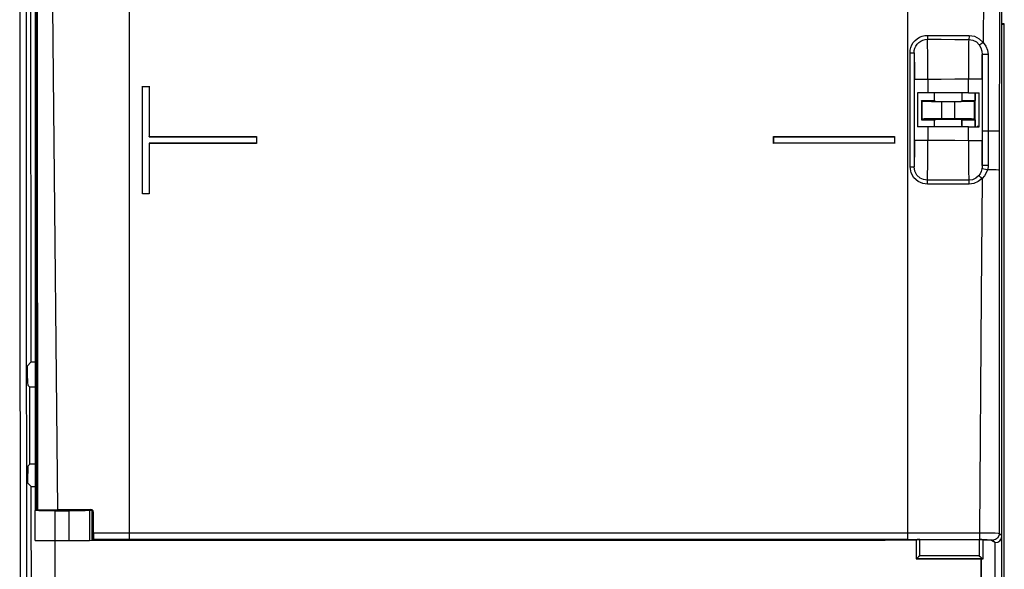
# Model space of a CAD drawing. Extents: x 0 to 420, y 0 to 297.
# Tile 22 of 34: x 208 to 233, y 135 to 149. Entities that reach past the tile are written whole.
import ezdxf

# ---------------------------------------------------------------- set-up
doc = ezdxf.new("R2010")
doc.units = 0
doc.header["$LTSCALE"] = 23.1
doc.layers.get('0').update_dxf_attribs({"linetype": 'CONTINUOUS'})

msp = doc.modelspace()

# ---------------------------------------------------------------- linework, layer by layer
at = {"color": 7, "linetype": 'CONTINUOUS'}
for p, q in [((233.138, 117.424), (233.138, 171.126)), ((210.388, 169.649), (210.388, 135.793)), ((207.957, 168.962), (207.979, 136.553)), ((207.98, 136.554), (207.958, 168.962)), ((207.938, 168.078), (207.938, 136.553)), ((230.688, 135.793), (230.688, 165.311)), ((233.078, 145.411), (233.084, 154.12)), ((233.199, 149.222), (233.138, 149.222)), ((233.199, 149.203), (233.138, 149.203)), ((233.199, 128.553), (233.199, 149.222)), ((230.742, 148.464), (230.846, 148.464)), ((230.742, 145.499), (230.742, 148.464)), ((230.846, 148.464), (230.846, 145.499)), ((232.626, 148.418), (232.626, 145.533)), ((232.774, 148.419), (232.776, 145.534)), ((210.738, 144.794), (210.738, 147.594)), ((210.74, 147.592), (210.738, 147.594)), ((210.74, 144.796), (210.74, 147.592)), ((210.74, 147.592), (210.911, 147.592)), ((210.911, 147.592), (210.913, 147.594)), ((210.911, 147.592), (210.911, 146.28)), ((210.913, 147.594), (210.913, 146.282)), ((231.207, 147.771), (230.857, 147.771)), ((230.857, 146.192), (230.857, 147.771)), ((231.207, 147.771), (231.207, 147.422)), ((232.619, 147.782), (232.269, 147.782)), ((232.269, 147.422), (232.269, 147.782)), ((232.619, 147.782), (232.619, 146.184)), ((230.933, 147.425), (230.933, 146.539)), ((232.269, 147.422), (231.207, 147.422)), ((231.371, 147.419), (231.371, 147.224)), ((232.105, 147.224), (232.105, 147.419)), ((232.436, 147.419), (232.436, 147.222)), ((232.438, 146.544), (232.438, 147.419)), ((232.492, 147.419), (232.543, 147.419)), ((232.543, 146.539), (232.543, 147.425)), ((231.059, 147.199), (231.038, 147.222)), ((231.038, 147.222), (231.038, 146.722)), ((231.059, 146.741), (231.059, 147.199)), ((231.388, 147.205), (231.371, 147.224)), ((231.913, 147.191), (231.563, 147.191)), ((231.563, 147.191), (231.563, 146.747)), ((231.913, 146.747), (231.913, 147.191)), ((232.088, 147.205), (232.105, 147.224)), ((232.414, 147.198), (232.436, 147.222)), ((232.414, 147.198), (232.414, 146.741)), ((231.059, 146.741), (231.038, 146.722)), ((232.269, 146.541), (231.207, 146.541)), ((231.207, 146.541), (231.207, 146.192)), ((231.417, 146.738), (231.371, 146.692)), ((231.388, 146.736), (231.371, 146.721)), ((231.371, 146.721), (231.371, 146.544)), ((231.913, 146.747), (231.563, 146.747)), ((232.088, 146.736), (232.105, 146.721)), ((232.088, 146.571), (232.088, 146.736)), ((232.088, 146.571), (232.105, 146.618)), ((232.088, 146.571), (232.105, 146.571)), ((232.105, 146.544), (232.105, 146.721)), ((232.269, 146.184), (232.269, 146.541)), ((232.414, 146.741), (232.436, 146.722)), ((232.436, 146.722), (232.436, 146.544)), ((232.543, 146.544), (232.492, 146.544)), ((210.911, 146.28), (210.913, 146.282)), ((210.911, 146.28), (213.711, 146.28)), ((210.913, 146.282), (213.713, 146.282)), ((213.711, 146.28), (213.713, 146.282)), ((213.711, 146.28), (213.711, 146.109)), ((213.713, 146.282), (213.713, 146.107)), ((227.188, 146.282), (230.338, 146.282)), ((227.19, 146.28), (227.188, 146.282)), ((227.188, 146.107), (227.188, 146.282)), ((227.19, 146.28), (230.336, 146.28)), ((227.19, 146.109), (227.19, 146.28)), ((230.336, 146.28), (230.338, 146.282)), ((230.336, 146.28), (230.336, 146.109)), ((230.338, 146.282), (230.338, 146.107)), ((210.911, 146.109), (210.911, 144.796)), ((213.711, 146.109), (210.911, 146.109)), ((210.911, 146.109), (210.913, 146.107)), ((210.913, 146.107), (210.913, 144.794)), ((213.713, 146.107), (210.913, 146.107)), ((213.711, 146.109), (213.713, 146.107)), ((227.19, 146.109), (227.188, 146.107)), ((230.336, 146.109), (227.19, 146.109)), ((230.336, 146.109), (230.338, 146.107)), ((230.857, 146.192), (231.207, 146.192)), ((232.269, 146.184), (232.619, 146.184)), ((230.742, 145.499), (230.846, 145.499)), ((233.072, 135.95), (233.078, 145.411)), ((232.284, 145.045), (231.197, 145.043)), ((232.619, 145.195), (232.596, 142.145)), ((210.74, 144.796), (210.738, 144.794)), ((210.913, 144.794), (210.738, 144.794)), ((210.911, 144.796), (210.74, 144.796)), ((210.911, 144.796), (210.913, 144.794)), ((232.596, 142.145), (232.549, 135.97)), ((207.744, 140.315), (207.833, 140.411)), ((207.938, 140.411), (207.833, 140.411)), ((207.805, 139.761), (207.749, 139.813)), ((207.938, 139.761), (207.805, 139.761)), ((207.805, 137.756), (207.805, 139.761)), ((207.752, 137.698), (207.805, 137.756)), ((207.938, 137.756), (207.805, 137.756)), ((207.84, 137.174), (207.747, 137.26)), ((207.84, 137.174), (207.938, 137.174)), ((207.979, 136.564), (207.938, 136.564)), ((207.938, 135.77), (207.938, 136.548)), ((207.98, 136.554), (208.003, 136.561)), ((207.98, 136.553), (207.98, 136.554)), ((208.309, 136.557), (208.305, 136.553)), ((208.309, 136.557), (208.37, 136.559)), ((208.309, 136.552), (208.309, 136.557)), ((208.365, 136.569), (208.52, 136.57)), ((208.463, 136.538), (208.831, 136.538)), ((208.463, 133.071), (208.463, 136.538)), ((208.52, 136.57), (209.393, 136.57)), ((208.831, 135.769), (208.831, 136.538)), ((208.905, 136.559), (208.966, 136.557)), ((208.966, 136.557), (208.97, 136.552)), ((208.966, 136.557), (208.966, 136.552)), ((209.355, 136.548), (209.325, 136.545)), ((209.355, 136.548), (209.362, 136.551)), ((209.355, 136.548), (209.355, 135.77)), ((209.393, 136.57), (209.367, 136.561)), ((209.367, 136.551), (209.403, 136.552)), ((209.42, 136.535), (209.42, 135.774)), ((209.428, 136.527), (209.437, 136.491)), ((209.437, 136.491), (209.463, 136.5)), ((209.437, 136.491), (209.437, 135.776)), ((209.463, 135.969), (209.463, 136.5)), ((208.463, 135.769), (208.831, 135.769)), ((209.355, 135.77), (209.42, 135.774)), ((209.42, 135.774), (224.303, 135.774)), ((209.437, 135.776), (209.454, 135.793)), ((209.437, 135.776), (230.093, 135.776)), ((230.688, 135.793), (209.454, 135.793)), ((209.463, 135.969), (210.388, 135.968)), ((210.388, 135.968), (230.688, 135.968)), ((224.303, 135.774), (224.388, 135.771)), ((224.388, 135.776), (224.388, 135.771)), ((230.898, 135.771), (224.388, 135.771)), ((230.093, 135.782), (230.898, 135.782)), ((230.093, 135.776), (230.093, 135.782)), ((230.688, 135.968), (232.549, 135.97)), ((230.688, 135.793), (232.545, 135.793)), ((230.898, 135.785), (230.898, 135.782)), ((230.898, 135.782), (230.898, 135.291)), ((231, 135.791), (232.545, 135.791)), ((232.646, 135.786), (232.648, 135.782)), ((232.648, 135.782), (232.843, 135.782)), ((232.648, 135.291), (232.648, 135.782)), ((232.859, 135.772), (232.648, 135.772)), ((232.843, 135.782), (232.963, 135.71)), ((232.897, 135.776), (232.963, 135.71)), ((233.138, 135.885), (233.072, 135.95)), ((233.086, 135.761), (233.124, 135.817)), ((233.138, 135.772), (233.094, 135.772)), ((233.124, 135.817), (233.138, 135.885)), ((232.963, 121.671), (232.963, 135.71)), ((230.898, 135.292), (232.648, 135.292)), ((232.644, 135.292), (230.902, 135.292)), ((232.546, 135.37), (231, 135.37)), ((232.6, 135.292), (232.598, 133.071)), ((232.599, 134.742), (232.599, 135.292))]:
    msp.add_line(p, q, dxfattribs=at)
for points in [[(207.547, 170.23), (207.539, 155.877), (207.545, 141.524), (207.565, 127.191)], [(207.74, 127.204), (207.72, 141.414), (207.714, 155.644), (207.721, 169.874)], [(207.804, 169.798), (207.807, 159.993), (207.817, 150.195), (207.833, 140.411)], [(232.811, 169.502), (232.758, 162.745), (232.704, 155.823), (232.647, 148.735)], [(207.973, 168.962), (207.984, 158.162), (207.994, 147.362), (208.003, 136.561)], [(208.206, 168.962), (208.305, 158.673), (208.41, 147.875), (208.52, 136.57)], [(230.742, 148.464), (230.747, 148.535), (230.764, 148.604), (230.791, 148.671), (230.828, 148.732), (230.875, 148.786), (230.929, 148.833), (230.991, 148.87), (231.058, 148.898), (231.127, 148.915), (231.198, 148.92)], [(231.198, 148.92), (231.198, 148.883), (231.197, 148.851), (231.195, 148.827), (231.194, 148.816)], [(231.198, 148.92), (231.562, 148.92), (231.924, 148.919), (232.285, 148.917)], [(232.285, 148.917), (232.283, 148.871), (232.278, 148.834), (232.272, 148.813)], [(232.285, 148.917), (232.421, 148.895), (232.545, 148.833), (232.647, 148.735)], [(230.846, 148.464), (230.852, 148.526), (230.867, 148.586), (230.893, 148.641), (230.928, 148.691), (230.971, 148.734), (231.02, 148.769), (231.075, 148.794), (231.133, 148.81), (231.193, 148.816)], [(231.193, 148.816), (231.554, 148.816), (231.913, 148.815), (232.272, 148.813)], [(231.207, 147.771), (231.206, 148.026), (231.204, 148.265), (231.202, 148.475), (231.2, 148.643), (231.197, 148.759), (231.193, 148.816)], [(232.272, 148.813), (232.27, 148.741), (232.268, 148.618), (232.267, 148.451), (232.267, 148.249), (232.268, 148.022), (232.269, 147.782)], [(232.272, 148.813), (232.375, 148.796), (232.47, 148.747), (232.548, 148.669)], [(232.647, 148.735), (232.615, 148.711), (232.586, 148.69), (232.562, 148.676), (232.548, 148.669)], [(232.548, 148.669), (232.591, 148.593), (232.617, 148.511), (232.626, 148.418)], [(232.647, 148.735), (232.718, 148.636), (232.76, 148.532), (232.776, 148.419)], [(230.846, 148.464), (230.85, 148.408), (230.852, 148.301), (230.855, 148.15), (230.856, 147.969), (230.857, 147.771)], [(232.619, 147.782), (232.619, 147.979), (232.621, 148.159), (232.623, 148.309), (232.626, 148.418)], [(232.774, 148.419), (232.734, 148.419), (232.693, 148.419), (232.658, 148.419), (232.635, 148.418), (232.626, 148.418)], [(232.269, 147.782), (231.91, 147.776), (231.555, 147.773), (231.207, 147.771)], [(231.207, 147.422), (231.102, 147.423), (231.011, 147.423), (230.933, 147.425)], [(232.269, 147.422), (232.374, 147.422), (232.466, 147.423), (232.543, 147.425)], [(231.038, 147.222), (231.145, 147.223), (231.256, 147.223), (231.371, 147.224)], [(231.563, 147.191), (231.429, 147.191), (231.304, 147.192), (231.196, 147.194), (231.113, 147.196), (231.059, 147.199)], [(231.388, 147.205), (231.411, 147.202), (231.472, 147.2), (231.565, 147.199), (231.678, 147.198), (231.798, 147.198), (231.91, 147.199), (232.003, 147.2), (232.065, 147.202), (232.088, 147.205)], [(232.414, 147.198), (232.34, 147.195), (232.224, 147.193), (232.078, 147.192), (231.913, 147.191)], [(232.105, 147.224), (232.218, 147.224), (232.328, 147.223), (232.436, 147.222)], [(231.207, 146.541), (231.101, 146.541), (231.01, 146.54), (230.933, 146.539)], [(231.038, 146.722), (231.145, 146.722), (231.256, 146.721), (231.371, 146.721)], [(231.563, 146.747), (231.429, 146.747), (231.304, 146.746), (231.196, 146.744), (231.113, 146.743), (231.059, 146.741)], [(231.388, 146.736), (231.41, 146.738), (231.472, 146.739), (231.564, 146.741), (231.678, 146.741), (231.798, 146.741), (231.911, 146.741), (232.004, 146.739), (232.065, 146.738), (232.088, 146.736)], [(232.414, 146.741), (232.341, 146.743), (232.224, 146.745), (232.077, 146.746), (231.913, 146.747)], [(232.105, 146.721), (232.218, 146.721), (232.328, 146.721), (232.436, 146.722)], [(232.269, 146.541), (232.374, 146.541), (232.465, 146.54), (232.543, 146.539)], [(232.775, 146.428), (232.736, 146.428), (232.697, 146.428), (232.662, 146.428), (232.636, 146.427), (232.626, 146.427)], [(233.079, 146.422), (233.053, 146.424), (232.991, 146.426), (232.896, 146.427), (232.775, 146.428)], [(230.857, 146.192), (230.856, 145.994), (230.855, 145.813), (230.852, 145.663), (230.85, 145.555), (230.846, 145.499)], [(231.193, 145.148), (231.197, 145.204), (231.2, 145.32), (231.202, 145.487), (231.204, 145.697), (231.206, 145.937), (231.207, 146.192)], [(231.207, 146.192), (231.556, 146.19), (231.91, 146.188), (232.269, 146.184)], [(232.269, 146.184), (232.268, 145.939), (232.268, 145.709), (232.269, 145.504), (232.27, 145.336), (232.272, 145.215), (232.275, 145.148)], [(232.626, 145.533), (232.624, 145.612), (232.622, 145.724), (232.62, 145.862), (232.619, 146.018), (232.619, 146.184)], [(231.197, 145.043), (231.073, 145.06), (230.953, 145.114), (230.844, 145.211), (230.769, 145.342), (230.742, 145.499)], [(231.193, 145.148), (231.096, 145.162), (231.005, 145.204), (230.922, 145.28), (230.867, 145.379), (230.846, 145.499)], [(232.626, 145.533), (232.625, 145.502), (232.622, 145.471), (232.617, 145.44)], [(232.776, 145.534), (232.736, 145.534), (232.697, 145.534), (232.662, 145.534), (232.636, 145.533), (232.626, 145.533)], [(232.776, 145.534), (232.774, 145.495), (232.769, 145.456), (232.76, 145.417)], [(232.53, 145.264), (232.456, 145.201), (232.368, 145.161), (232.275, 145.148)], [(232.617, 145.44), (232.596, 145.372), (232.567, 145.314), (232.53, 145.264)], [(232.619, 145.195), (232.591, 145.22), (232.564, 145.242), (232.543, 145.258), (232.53, 145.264)], [(232.76, 145.417), (232.713, 145.429), (232.668, 145.437), (232.633, 145.441), (232.617, 145.44)], [(232.76, 145.417), (232.729, 145.337), (232.682, 145.262), (232.619, 145.195)], [(233.078, 145.411), (233.051, 145.413), (232.986, 145.415), (232.887, 145.416), (232.76, 145.417)], [(232.275, 145.148), (231.914, 145.147), (231.554, 145.147), (231.194, 145.148)], [(231.197, 145.043), (231.196, 145.08), (231.196, 145.113), (231.195, 145.136), (231.194, 145.148)], [(232.284, 145.045), (232.283, 145.091), (232.279, 145.128), (232.275, 145.148)], [(232.619, 145.195), (232.522, 145.114), (232.407, 145.063), (232.284, 145.045)], [(207.744, 139.981), (207.744, 140.092), (207.744, 140.204), (207.744, 140.315)], [(207.744, 139.981), (207.745, 139.917), (207.746, 139.863), (207.747, 139.827), (207.749, 139.813)], [(207.752, 137.698), (207.75, 137.682), (207.748, 137.642), (207.747, 137.584), (207.747, 137.515)], [(207.747, 137.26), (207.747, 137.345), (207.747, 137.43), (207.747, 137.515)], [(207.866, 127.213), (207.856, 130.531), (207.848, 133.851), (207.84, 137.174)], [(208.463, 136.538), (208.3, 136.539), (208.154, 136.54), (208.038, 136.542), (207.964, 136.545), (207.938, 136.548)], [(208.003, 136.561), (208.035, 136.564), (208.111, 136.566), (208.224, 136.568), (208.365, 136.569)], [(209.005, 136.552), (208.983, 136.549), (208.919, 136.547), (208.823, 136.545), (208.703, 136.545), (208.575, 136.545), (208.455, 136.545), (208.357, 136.547), (208.292, 136.549), (208.27, 136.552)], [(208.37, 136.559), (208.463, 136.561), (208.577, 136.561), (208.698, 136.561), (208.812, 136.561), (208.905, 136.559)], [(209.325, 136.545), (209.249, 136.542), (209.134, 136.54), (208.99, 136.539), (208.831, 136.538)], [(209.367, 136.561), (209.402, 136.552), (209.428, 136.527)], [(209.463, 136.5), (209.453, 136.535), (209.428, 136.561), (209.393, 136.57)], [(207.938, 135.77), (207.964, 135.77), (208.038, 135.77), (208.154, 135.769), (208.3, 135.769), (208.463, 135.769)], [(208.831, 135.769), (208.99, 135.769), (209.134, 135.769), (209.249, 135.769), (209.325, 135.77), (209.355, 135.77)], [(209.463, 135.969), (209.462, 135.903), (209.46, 135.848), (209.458, 135.809), (209.454, 135.793)], [(231, 135.791), (230.962, 135.79), (230.929, 135.789), (230.907, 135.788), (230.898, 135.785)], [(230.899, 135.786), (230.899, 135.621), (230.898, 135.455), (230.898, 135.291)], [(231, 135.37), (231, 135.509), (231, 135.649), (231.001, 135.791)], [(232.545, 135.793), (232.654, 135.792), (232.748, 135.79), (232.825, 135.786), (232.876, 135.781), (232.897, 135.776)], [(232.647, 135.785), (232.638, 135.788), (232.616, 135.789), (232.584, 135.79), (232.545, 135.791)], [(232.545, 135.791), (232.545, 135.649), (232.545, 135.509), (232.546, 135.37)], [(232.549, 135.97), (232.706, 135.969), (232.848, 135.966), (232.963, 135.962), (233.04, 135.956), (233.072, 135.95)], [(232.549, 135.97), (232.549, 135.905), (232.549, 135.85), (232.549, 135.81), (232.549, 135.793)], [(232.648, 135.291), (232.647, 135.455), (232.647, 135.621), (232.646, 135.786)], [(233.072, 135.95), (233.059, 135.884), (233.023, 135.829), (232.966, 135.79), (232.897, 135.776)], [(232.963, 135.71), (233.03, 135.724), (233.086, 135.761)], [(230.898, 135.292), (230.898, 135.292), (230.9, 135.292), (230.902, 135.292)], [(231, 135.37), (230.967, 135.338), (230.938, 135.314), (230.916, 135.298), (230.902, 135.292)], [(232.546, 135.37), (232.579, 135.338), (232.607, 135.314), (232.63, 135.298), (232.644, 135.292)], [(232.648, 135.292), (232.647, 135.292), (232.646, 135.292), (232.644, 135.292)]]:
    msp.add_lwpolyline(points, dxfattribs=at)

doc.saveas('drawing.dxf')
